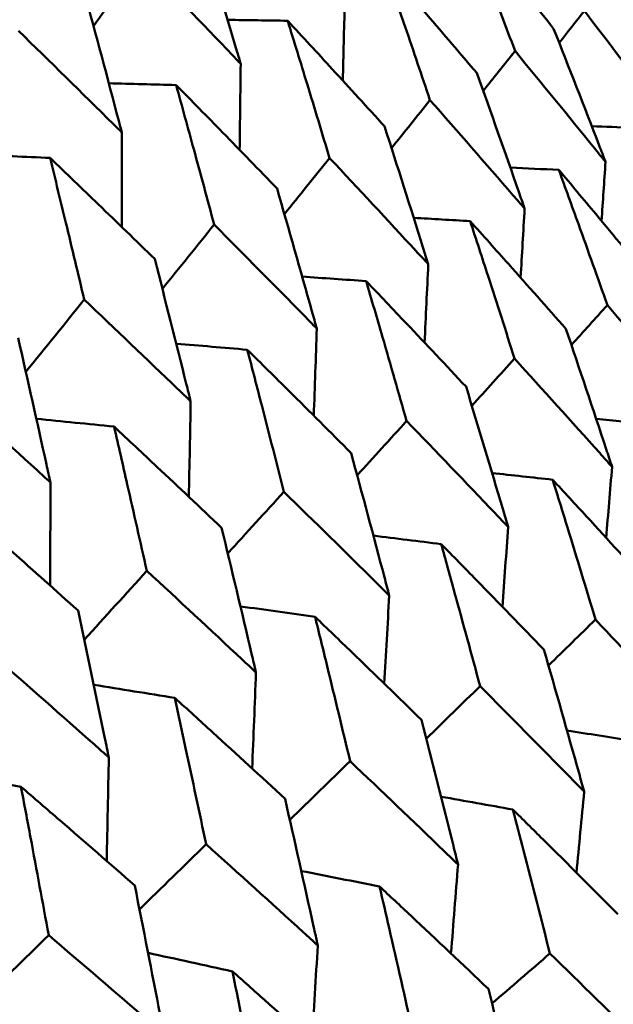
# Model space of a CAD drawing. Header units: millimetres. Extents: x 188 to 1913, y 148 to 2839.
# Tile 139 of 211: x 802.56 to 805.03, y 234.73 to 238.83. Entities that reach past the tile are written whole.
import ezdxf

# ---------------------------------------------------------------- set-up
doc = ezdxf.new("R2010")
doc.units = ezdxf.units.MM
doc.header["$LTSCALE"] = 10
doc.layers.add('Widoczne (ISO)', color=7, linetype='Continuous', lineweight=50)

msp = doc.modelspace()

# ---------------------------------------------------------------- linework, layer by layer
at = {"layer": 'Widoczne (ISO)'}
msp.add_circle((805.9027, 198.2511), 50, dxfattribs=at)
for points, knots in [([(804.7792, 238.7888), (804.7131, 238.8718), (804.6468, 238.9546), (804.5239, 239.1073), (804.4673, 239.1774), (804.4106, 239.2473)], [0.02528165, 0.02528165, 0.02528165, 0.02528165, 0.06150593, 0.06150593, 0.09223152, 0.09223152, 0.09223152, 0.09223152]), ([(804.4106, 239.2473), (804.4427, 239.1632), (804.4747, 239.079), (804.5442, 238.8954), (804.5815, 238.7958), (804.6187, 238.6962)], [0.03078053, 0.03078053, 0.03078053, 0.03078053, 0.06149921, 0.06149921, 0.09773041, 0.09773041, 0.09773041, 0.09773041]), ([(803.4787, 238.6426), (803.474, 238.6586), (803.4692, 238.6747), (803.4127, 238.8657), (803.3603, 239.0403), (803.3073, 239.2146)], [0.0853813, 0.0853813, 0.0853813, 0.0853813, 0.09097809, 0.09097809, 0.15214536, 0.15214536, 0.15214536, 0.15214536]), ([(803.0648, 239.0746), (803.1918, 238.9432), (803.3182, 238.8113), (803.4555, 238.667), (803.4671, 238.6548), (803.4787, 238.6426)], [0.0297954, 0.0297954, 0.0297954, 0.0297954, 0.09092493, 0.09092493, 0.09655955, 0.09655955, 0.09655955, 0.09655955]), ([(804.4602, 238.6047), (804.391, 238.6858), (804.3216, 238.7668), (804.1929, 238.9163), (804.1337, 238.9847), (804.0743, 239.0531)], [0.02528165, 0.02528165, 0.02528165, 0.02528165, 0.06150593, 0.06150593, 0.09223152, 0.09223152, 0.09223152, 0.09223152]), ([(804.0743, 239.0531), (804.1039, 238.9675), (804.1332, 238.8819), (804.197, 238.6949), (804.2312, 238.5936), (804.2653, 238.4922)], [0.03078053, 0.03078053, 0.03078053, 0.03078053, 0.06149921, 0.06149921, 0.09773041, 0.09773041, 0.09773041, 0.09773041]), ([(802.9847, 238.3574), (802.9804, 238.3737), (802.9761, 238.39), (802.9249, 238.584), (802.8774, 238.7615), (802.8293, 238.9386)], [0.0853813, 0.0853813, 0.0853813, 0.0853813, 0.09097809, 0.09097809, 0.15214536, 0.15214536, 0.15214536, 0.15214536]), ([(804.9068, 238.8625), (805.0122, 238.7253), (805.1171, 238.5878), (805.2361, 238.4304), (805.2508, 238.4109), (805.2655, 238.3914)], [0.02983351, 0.02983351, 0.02983351, 0.02983351, 0.0889495, 0.0889495, 0.09731113, 0.09731113, 0.09731113, 0.09731113]), ([(804.0765, 238.3831), (804.0042, 238.4625), (803.9318, 238.5418), (803.7975, 238.688), (803.7357, 238.755), (803.6738, 238.8219)], [0.02528165, 0.02528165, 0.02528165, 0.02528165, 0.06150593, 0.06150593, 0.09223152, 0.09223152, 0.09223152, 0.09223152]), ([(803.6738, 238.8219), (803.7007, 238.7348), (803.7276, 238.6476), (803.7857, 238.4574), (803.8169, 238.3544), (803.848, 238.2512)], [0.03078053, 0.03078053, 0.03078053, 0.03078053, 0.06149921, 0.06149921, 0.09773041, 0.09773041, 0.09773041, 0.09773041]), ([(802.5549, 238.7802), (802.6867, 238.6516), (802.818, 238.5226), (802.9606, 238.3813), (802.9727, 238.3694), (802.9847, 238.3574)], [0.0297954, 0.0297954, 0.0297954, 0.0297954, 0.09092493, 0.09092493, 0.09655955, 0.09655955, 0.09655955, 0.09655955]), ([(804.9949, 238.2351), (804.9861, 238.258), (804.9773, 238.2808), (804.906, 238.4657), (804.8429, 238.6274), (804.7792, 238.7888)], [0.0806421, 0.0806421, 0.0806421, 0.0806421, 0.08897282, 0.08897282, 0.14811965, 0.14811965, 0.14811965, 0.14811965]), ([(804.6187, 238.6962), (804.7292, 238.5619), (804.8392, 238.4273), (804.964, 238.2733), (804.9795, 238.2542), (804.9949, 238.2351)], [0.02983351, 0.02983351, 0.02983351, 0.02983351, 0.0889495, 0.0889495, 0.09731113, 0.09731113, 0.09731113, 0.09731113]), ([(804.6587, 238.041), (804.6506, 238.0643), (804.6425, 238.0875), (804.5769, 238.2757), (804.5188, 238.4404), (804.4602, 238.6047)], [0.0806421, 0.0806421, 0.0806421, 0.0806421, 0.08897282, 0.08897282, 0.14811965, 0.14811965, 0.14811965, 0.14811965]), ([(803.6296, 238.1251), (803.5544, 238.2028), (803.479, 238.2803), (803.3392, 238.4234), (803.2749, 238.4889), (803.2105, 238.5544)], [0.02528165, 0.02528165, 0.02528165, 0.02528165, 0.06150593, 0.06150593, 0.09223152, 0.09223152, 0.09223152, 0.09223152]), ([(803.2105, 238.5544), (803.2349, 238.4659), (803.2593, 238.3773), (803.312, 238.1839), (803.3403, 238.0792), (803.3684, 237.9743)], [0.03078053, 0.03078053, 0.03078053, 0.03078053, 0.06149921, 0.06149921, 0.09773041, 0.09773041, 0.09773041, 0.09773041]), ([(804.2653, 238.4922), (804.3808, 238.3608), (804.4958, 238.2291), (804.6264, 238.0784), (804.6425, 238.0597), (804.6587, 238.041)], [0.02983351, 0.02983351, 0.02983351, 0.02983351, 0.0889495, 0.0889495, 0.09731113, 0.09731113, 0.09731113, 0.09731113]), ([(804.2581, 237.8097), (804.2507, 237.8334), (804.2433, 237.857), (804.1833, 238.0485), (804.1302, 238.216), (804.0765, 238.3831)], [0.0806421, 0.0806421, 0.0806421, 0.0806421, 0.08897282, 0.08897282, 0.14811965, 0.14811965, 0.14811965, 0.14811965]), ([(803.1213, 237.8317), (803.0432, 237.9077), (802.9649, 237.9835), (802.8199, 238.1235), (802.7531, 238.1877), (802.6863, 238.2517)], [0.02528165, 0.02528165, 0.02528165, 0.02528165, 0.06150593, 0.06150593, 0.09223152, 0.09223152, 0.09223152, 0.09223152]), ([(802.6863, 238.2517), (802.7083, 238.1618), (802.7302, 238.0718), (802.7777, 237.8755), (802.8032, 237.7691), (802.8285, 237.6626)], [0.03078053, 0.03078053, 0.03078053, 0.03078053, 0.06149921, 0.06149921, 0.09773041, 0.09773041, 0.09773041, 0.09773041]), ([(803.848, 238.2512), (803.9684, 238.1227), (804.0883, 237.9938), (804.2244, 237.8463), (804.2413, 237.828), (804.2581, 237.8097)], [0.02983351, 0.02983351, 0.02983351, 0.02983351, 0.0889495, 0.0889495, 0.09731113, 0.09731113, 0.09731113, 0.09731113]), ([(805.1818, 237.7436), (805.1061, 237.8354), (805.0302, 237.9271), (804.9031, 238.0798), (804.852, 238.1409), (804.8008, 238.2019)], [0.02104899, 0.02104899, 0.02104899, 0.02104899, 0.0615671, 0.0615671, 0.08866561, 0.08866561, 0.08866561, 0.08866561]), ([(804.8008, 238.2019), (804.828, 238.1271), (804.8551, 238.0522), (804.9226, 237.865), (804.9627, 237.7526), (805.0026, 237.6401)], [0.03448054, 0.03448054, 0.03448054, 0.03448054, 0.06157222, 0.06157222, 0.10209717, 0.10209717, 0.10209717, 0.10209717]), ([(803.7948, 237.5423), (803.7881, 237.5663), (803.7814, 237.5903), (803.7268, 237.7849), (803.6785, 237.9552), (803.6296, 238.1251)], [0.0806421, 0.0806421, 0.0806421, 0.0806421, 0.08897282, 0.08897282, 0.14811965, 0.14811965, 0.14811965, 0.14811965]), ([(803.3684, 237.9743), (803.4936, 237.8485), (803.6182, 237.7224), (803.7598, 237.5781), (803.7773, 237.5602), (803.7948, 237.5423)], [0.02983351, 0.02983351, 0.02983351, 0.02983351, 0.0889495, 0.0889495, 0.09731113, 0.09731113, 0.09731113, 0.09731113]), ([(804.8304, 237.5407), (804.7513, 237.6306), (804.6719, 237.7202), (804.5391, 237.8696), (804.4857, 237.9294), (804.4322, 237.9891)], [0.02104899, 0.02104899, 0.02104899, 0.02104899, 0.0615671, 0.0615671, 0.08866561, 0.08866561, 0.08866561, 0.08866561]), ([(804.4322, 237.9891), (804.4571, 237.913), (804.482, 237.8367), (804.5437, 237.6463), (804.5804, 237.5319), (804.6169, 237.4175)], [0.03448054, 0.03448054, 0.03448054, 0.03448054, 0.06157222, 0.06157222, 0.10209717, 0.10209717, 0.10209717, 0.10209717]), ([(803.2706, 237.2396), (803.2646, 237.264), (803.2585, 237.2884), (803.2092, 237.4861), (803.1655, 237.659), (803.1213, 237.8317)], [0.0806421, 0.0806421, 0.0806421, 0.0806421, 0.08897282, 0.08897282, 0.14811965, 0.14811965, 0.14811965, 0.14811965]), ([(804.415, 237.3009), (804.3326, 237.3888), (804.2499, 237.4766), (804.1114, 237.6227), (804.0558, 237.6812), (804, 237.7396)], [0.02104899, 0.02104899, 0.02104899, 0.02104899, 0.0615671, 0.0615671, 0.08866561, 0.08866561, 0.08866561, 0.08866561]), ([(804, 237.7396), (804.0228, 237.6622), (804.0454, 237.5846), (804.1015, 237.391), (804.135, 237.2747), (804.1681, 237.1584)], [0.03448054, 0.03448054, 0.03448054, 0.03448054, 0.06157222, 0.06157222, 0.10209717, 0.10209717, 0.10209717, 0.10209717]), ([(802.8285, 237.6626), (802.9582, 237.5394), (803.0874, 237.416), (803.2343, 237.2747), (803.2525, 237.2571), (803.2706, 237.2396)], [0.02983351, 0.02983351, 0.02983351, 0.02983351, 0.0889495, 0.0889495, 0.09731113, 0.09731113, 0.09731113, 0.09731113]), ([(805.0026, 237.6401), (805.1161, 237.5068), (805.229, 237.3732), (805.3578, 237.2195), (805.3742, 237.1999), (805.3906, 237.1803)], [0.02530969, 0.02530969, 0.02530969, 0.02530969, 0.08465152, 0.08465152, 0.09334823, 0.09334823, 0.09334823, 0.09334823]), ([(805.0221, 236.9675), (805.014, 236.9919), (805.0059, 237.0163), (804.9426, 237.2077), (804.8868, 237.3744), (804.8304, 237.5407)], [0.07597559, 0.07597559, 0.07597559, 0.07597559, 0.08464777, 0.08464777, 0.14401425, 0.14401425, 0.14401425, 0.14401425]), ([(802.6876, 236.903), (802.6822, 236.9278), (802.6767, 236.9526), (802.6325, 237.1531), (802.5933, 237.3287), (802.5536, 237.5039)], [0.0806421, 0.0806421, 0.0806421, 0.0806421, 0.08897282, 0.08897282, 0.14811965, 0.14811965, 0.14811965, 0.14811965]), ([(803.9373, 237.0251), (803.8516, 237.1111), (803.7657, 237.197), (803.6218, 237.34), (803.564, 237.3973), (803.5061, 237.4544)], [0.02104899, 0.02104899, 0.02104899, 0.02104899, 0.0615671, 0.0615671, 0.08866561, 0.08866561, 0.08866561, 0.08866561]), ([(803.5061, 237.4544), (803.5266, 237.3757), (803.5471, 237.2969), (803.5978, 237.1002), (803.628, 236.9821), (803.658, 236.8638)], [0.03448054, 0.03448054, 0.03448054, 0.03448054, 0.06157222, 0.06157222, 0.10209717, 0.10209717, 0.10209717, 0.10209717]), ([(804.6169, 237.4175), (804.7353, 237.287), (804.8532, 237.1562), (804.9877, 237.0059), (805.0049, 236.9867), (805.0221, 236.9675)], [0.02530969, 0.02530969, 0.02530969, 0.02530969, 0.08465152, 0.08465152, 0.09334823, 0.09334823, 0.09334823, 0.09334823]), ([(802.2303, 237.3172), (802.3644, 237.1966), (802.498, 237.0757), (802.65, 236.9373), (802.6688, 236.9202), (802.6876, 236.903)], [0.02983351, 0.02983351, 0.02983351, 0.02983351, 0.0889495, 0.0889495, 0.09731113, 0.09731113, 0.09731113, 0.09731113]), ([(804.5899, 236.718), (804.5826, 236.7428), (804.5752, 236.7676), (804.5175, 236.9622), (804.4665, 237.1317), (804.415, 237.3009)], [0.07597559, 0.07597559, 0.07597559, 0.07597559, 0.08464777, 0.08464777, 0.14401425, 0.14401425, 0.14401425, 0.14401425]), ([(804.1681, 237.1584), (804.2914, 237.0307), (804.4141, 236.9027), (804.5541, 236.7556), (804.572, 236.7368), (804.5899, 236.718)], [0.02530969, 0.02530969, 0.02530969, 0.02530969, 0.08465152, 0.08465152, 0.09334823, 0.09334823, 0.09334823, 0.09334823]), ([(803.3992, 236.7144), (803.3103, 236.7986), (803.2212, 236.8827), (803.0721, 237.0227), (803.0122, 237.0787), (802.9522, 237.1346)], [0.02104899, 0.02104899, 0.02104899, 0.02104899, 0.0615671, 0.0615671, 0.08866561, 0.08866561, 0.08866561, 0.08866561]), ([(802.9522, 237.1346), (802.9706, 237.0547), (802.989, 236.9747), (803.0346, 236.7749), (803.0616, 236.6551), (803.0885, 236.535)], [0.03448054, 0.03448054, 0.03448054, 0.03448054, 0.06157222, 0.06157222, 0.10209717, 0.10209717, 0.10209717, 0.10209717]), ([(804.0959, 236.4328), (804.0893, 236.458), (804.0826, 236.4832), (804.0303, 236.6809), (803.9841, 236.8532), (803.9373, 237.0251)], [0.07597559, 0.07597559, 0.07597559, 0.07597559, 0.08464777, 0.08464777, 0.14401425, 0.14401425, 0.14401425, 0.14401425]), ([(805.1851, 236.4667), (805.0958, 236.565), (805.0062, 236.663), (804.8694, 236.8119), (804.8224, 236.863), (804.7753, 236.9139)], [0.01681985, 0.01681985, 0.01681985, 0.01681985, 0.06159108, 0.06159108, 0.08495433, 0.08495433, 0.08495433, 0.08495433]), ([(804.7753, 236.9139), (804.7959, 236.8477), (804.8164, 236.7814), (804.8759, 236.5878), (804.9147, 236.4604), (804.9532, 236.3329)], [0.03825175, 0.03825175, 0.03825175, 0.03825175, 0.06160817, 0.06160817, 0.10638617, 0.10638617, 0.10638617, 0.10638617]), ([(803.658, 236.8638), (803.7859, 236.7388), (803.9133, 236.6136), (804.0588, 236.4696), (804.0774, 236.4512), (804.0959, 236.4328)], [0.02530969, 0.02530969, 0.02530969, 0.02530969, 0.08465152, 0.08465152, 0.09334823, 0.09334823, 0.09334823, 0.09334823]), ([(802.8028, 236.3701), (802.7108, 236.4525), (802.6187, 236.5348), (802.4645, 236.6719), (802.4026, 236.7267), (802.3406, 236.7815)], [0.02104899, 0.02104899, 0.02104899, 0.02104899, 0.0615671, 0.0615671, 0.08866561, 0.08866561, 0.08866561, 0.08866561]), ([(803.542, 236.113), (803.5361, 236.1386), (803.5301, 236.1642), (803.483, 236.3649), (803.4414, 236.5398), (803.3992, 236.7144)], [0.07597559, 0.07597559, 0.07597559, 0.07597559, 0.08464777, 0.08464777, 0.14401425, 0.14401425, 0.14401425, 0.14401425]), ([(804.7384, 236.2088), (804.6455, 236.305), (804.5523, 236.4009), (804.4099, 236.5466), (804.361, 236.5966), (804.312, 236.6464)], [0.01681985, 0.01681985, 0.01681985, 0.01681985, 0.06159108, 0.06159108, 0.08495433, 0.08495433, 0.08495433, 0.08495433]), ([(804.312, 236.6464), (804.3307, 236.5791), (804.3493, 236.5117), (804.4033, 236.315), (804.4385, 236.1855), (804.4734, 236.0558)], [0.03825175, 0.03825175, 0.03825175, 0.03825175, 0.06160817, 0.06160817, 0.10638617, 0.10638617, 0.10638617, 0.10638617]), ([(803.0885, 236.535), (803.2209, 236.4127), (803.3529, 236.29), (803.5036, 236.149), (803.5228, 236.131), (803.542, 236.113)], [0.02530969, 0.02530969, 0.02530969, 0.02530969, 0.08465152, 0.08465152, 0.09334823, 0.09334823, 0.09334823, 0.09334823]), ([(802.9304, 235.7599), (802.9251, 235.7858), (802.9197, 235.8118), (802.8777, 236.0155), (802.8405, 236.1929), (802.8028, 236.3701)], [0.07597559, 0.07597559, 0.07597559, 0.07597559, 0.08464777, 0.08464777, 0.14401425, 0.14401425, 0.14401425, 0.14401425]), ([(804.2304, 235.9155), (804.1339, 236.0096), (804.0371, 236.1035), (803.8894, 236.2461), (803.8387, 236.295), (803.7878, 236.3438)], [0.01681985, 0.01681985, 0.01681985, 0.01681985, 0.06159108, 0.06159108, 0.08495433, 0.08495433, 0.08495433, 0.08495433]), ([(803.7878, 236.3438), (803.8047, 236.2754), (803.8215, 236.2069), (803.8701, 236.0071), (803.9018, 235.8756), (803.9332, 235.744)], [0.03825175, 0.03825175, 0.03825175, 0.03825175, 0.06160817, 0.06160817, 0.10638617, 0.10638617, 0.10638617, 0.10638617]), ([(804.9532, 236.3329), (805.0747, 236.2032), (805.1956, 236.0732), (805.3338, 235.9237), (805.3515, 235.9044), (805.3693, 235.8851)], [0.02053386, 0.02053386, 0.02053386, 0.02053386, 0.08016461, 0.08016461, 0.08898694, 0.08898694, 0.08898694, 0.08898694]), ([(804.906, 235.6176), (804.8989, 235.643), (804.8918, 235.6684), (804.8365, 235.8658), (804.7878, 236.0375), (804.7384, 236.2088)], [0.07138254, 0.07138254, 0.07138254, 0.07138254, 0.08018544, 0.08018544, 0.13983561, 0.13983561, 0.13983561, 0.13983561]), ([(802.4619, 236.1733), (802.5987, 236.0534), (802.735, 235.9332), (802.8907, 235.7952), (802.9106, 235.7775), (802.9304, 235.7599)], [0.02530969, 0.02530969, 0.02530969, 0.02530969, 0.08465152, 0.08465152, 0.09334823, 0.09334823, 0.09334823, 0.09334823]), ([(804.4734, 236.0558), (804.5997, 235.9289), (804.7254, 235.8017), (804.869, 235.6554), (804.8875, 235.6365), (804.906, 235.6176)], [0.02053386, 0.02053386, 0.02053386, 0.02053386, 0.08016461, 0.08016461, 0.08898694, 0.08898694, 0.08898694, 0.08898694]), ([(803.6629, 235.5879), (803.563, 235.68), (803.4628, 235.7719), (803.3099, 235.9116), (803.2574, 235.9594), (803.2048, 236.0072)], [0.01681985, 0.01681985, 0.01681985, 0.01681985, 0.06159108, 0.06159108, 0.08495433, 0.08495433, 0.08495433, 0.08495433]), ([(803.2048, 236.0072), (803.2199, 235.9378), (803.2349, 235.8683), (803.2784, 235.6655), (803.3068, 235.5321), (803.3348, 235.3985)], [0.03825175, 0.03825175, 0.03825175, 0.03825175, 0.06160817, 0.06160817, 0.10638617, 0.10638617, 0.10638617, 0.10638617]), ([(804.3818, 235.315), (804.3754, 235.3408), (804.369, 235.3665), (804.3191, 235.567), (804.275, 235.7414), (804.2304, 235.9155)], [0.07138254, 0.07138254, 0.07138254, 0.07138254, 0.08018544, 0.08018544, 0.13983561, 0.13983561, 0.13983561, 0.13983561]), ([(803.9332, 235.744), (804.0641, 235.6197), (804.1944, 235.4952), (804.3435, 235.3519), (804.3627, 235.3334), (804.3818, 235.315)], [0.02053386, 0.02053386, 0.02053386, 0.02053386, 0.08016461, 0.08016461, 0.08898694, 0.08898694, 0.08898694, 0.08898694]), ([(803.0383, 235.2272), (802.9351, 235.3175), (802.8316, 235.4075), (802.6737, 235.5443), (802.6195, 235.5911), (802.5652, 235.6379)], [0.01681985, 0.01681985, 0.01681985, 0.01681985, 0.06159108, 0.06159108, 0.08495433, 0.08495433, 0.08495433, 0.08495433]), ([(802.5652, 235.6379), (802.5786, 235.5675), (802.5919, 235.4971), (802.6305, 235.2915), (802.6557, 235.1562), (802.6805, 235.0207)], [0.03825175, 0.03825175, 0.03825175, 0.03825175, 0.06160817, 0.06160817, 0.10638617, 0.10638617, 0.10638617, 0.10638617]), ([(803.7988, 234.9784), (803.7931, 235.0045), (803.7873, 235.0307), (803.7425, 235.2342), (803.703, 235.4112), (803.6629, 235.5879)], [0.07138254, 0.07138254, 0.07138254, 0.07138254, 0.08018544, 0.08018544, 0.13983561, 0.13983561, 0.13983561, 0.13983561]), ([(805.0464, 235.1078), (804.9428, 235.2119), (804.8388, 235.3158), (804.6928, 235.4607), (804.6512, 235.502), (804.6095, 235.5432)], [0.01259731, 0.01259731, 0.01259731, 0.01259731, 0.06159863, 0.06159863, 0.08110666, 0.08110666, 0.08110666, 0.08110666]), ([(804.6095, 235.5432), (804.6244, 235.4865), (804.6392, 235.4298), (804.6909, 235.2305), (804.7275, 235.0876), (804.7638, 234.9446)], [0.04208868, 0.04208868, 0.04208868, 0.04208868, 0.06158988, 0.06158988, 0.11059803, 0.11059803, 0.11059803, 0.11059803]), ([(803.3348, 235.3985), (803.4701, 235.2768), (803.6049, 235.1548), (803.7591, 235.0145), (803.779, 234.9964), (803.7988, 234.9784)], [0.02053386, 0.02053386, 0.02053386, 0.02053386, 0.08016461, 0.08016461, 0.08898694, 0.08898694, 0.08898694, 0.08898694]), ([(803.1592, 234.6091), (803.1541, 234.6356), (803.149, 234.6622), (803.1092, 234.8685), (803.074, 235.048), (803.0383, 235.2272)], [0.07138254, 0.07138254, 0.07138254, 0.07138254, 0.08018544, 0.08018544, 0.13983561, 0.13983561, 0.13983561, 0.13983561]), ([(804.5085, 234.7972), (804.401, 234.8991), (804.2932, 235.0008), (804.1419, 235.1427), (804.0988, 235.1831), (804.0556, 235.2234)], [0.01259731, 0.01259731, 0.01259731, 0.01259731, 0.06159863, 0.06159863, 0.08110666, 0.08110666, 0.08110666, 0.08110666]), ([(804.0556, 235.2234), (804.069, 235.1658), (804.0823, 235.1083), (804.1287, 234.9059), (804.1616, 234.7609), (804.1941, 234.6157)], [0.04208868, 0.04208868, 0.04208868, 0.04208868, 0.06158988, 0.06158988, 0.11059803, 0.11059803, 0.11059803, 0.11059803]), ([(802.6805, 235.0207), (802.8201, 234.9015), (802.9591, 234.782), (803.1183, 234.6445), (803.1387, 234.6268), (803.1592, 234.6091)], [0.02053386, 0.02053386, 0.02053386, 0.02053386, 0.08016461, 0.08016461, 0.08898694, 0.08898694, 0.08898694, 0.08898694]), ([(804.7638, 234.9446), (804.8932, 234.8184), (805.022, 234.6918), (805.169, 234.5465), (805.1876, 234.528), (805.2063, 234.5096)], [0.01556037, 0.01556037, 0.01556037, 0.01556037, 0.07555527, 0.07555527, 0.08428623, 0.08428623, 0.08428623, 0.08428623]), ([(803.9122, 234.4529), (803.8011, 234.5527), (803.6896, 234.6523), (803.5332, 234.7912), (803.4887, 234.8308), (803.444, 234.8703)], [0.01259731, 0.01259731, 0.01259731, 0.01259731, 0.06159863, 0.06159863, 0.08110666, 0.08110666, 0.08110666, 0.08110666]), ([(803.444, 234.8703), (803.4559, 234.8119), (803.4678, 234.7535), (803.5092, 234.5482), (803.5384, 234.4011), (803.5674, 234.2539)], [0.04208868, 0.04208868, 0.04208868, 0.04208868, 0.06158988, 0.06158988, 0.11059803, 0.11059803, 0.11059803, 0.11059803]), ([(804.6524, 234.1898), (804.6464, 234.2155), (804.6404, 234.2412), (804.593, 234.444), (804.551, 234.6207), (804.5085, 234.7972)], [0.06686277, 0.06686277, 0.06686277, 0.06686277, 0.07557848, 0.07557848, 0.13558897, 0.13558897, 0.13558897, 0.13558897])]:
    msp.add_open_spline(points, degree=3, knots=knots, dxfattribs=at)
for points in [[(802.8669, 238.7998), (802.9329, 238.8914), (802.9988, 238.983), (803.0648, 239.0746)], [(803.9108, 238.8921), (803.9083, 238.7858), (803.9056, 238.6795), (803.9028, 238.5732)], [(804.8025, 238.7297), (804.8372, 238.774), (804.872, 238.8182), (804.9068, 238.8625)], [(803.6738, 238.8219), (803.5907, 238.8231), (803.5076, 238.8243), (803.4245, 238.8255)], [(804.4867, 238.5301), (804.5307, 238.5855), (804.5747, 238.6408), (804.6187, 238.6962)], [(803.4787, 238.6426), (803.4773, 238.5235), (803.4757, 238.4044), (803.474, 238.2854)], [(803.2105, 238.5544), (803.1172, 238.557), (803.0238, 238.5596), (802.9305, 238.5621)], [(804.1054, 238.2927), (804.1587, 238.3592), (804.212, 238.4257), (804.2653, 238.4922)], [(805.1043, 238.3772), (805.0488, 238.3794), (804.9932, 238.3815), (804.9376, 238.3836)], [(802.9847, 238.3574), (802.985, 238.2263), (802.9851, 238.0952), (802.9849, 237.9641)], [(802.6863, 238.2517), (802.5833, 238.2562), (802.4804, 238.2606), (802.3774, 238.265)], [(803.6602, 238.0184), (803.7228, 238.096), (803.7854, 238.1736), (803.848, 238.2512)], [(804.8008, 238.2019), (804.7336, 238.2051), (804.6664, 238.2083), (804.5992, 238.2114)], [(804.9949, 238.2351), (804.9894, 238.1533), (804.9838, 238.0714), (804.9782, 237.9896)], [(804.6587, 238.041), (804.6532, 237.9454), (804.6475, 237.8497), (804.6418, 237.7541)], [(804.4322, 237.9891), (804.354, 237.9936), (804.2758, 237.9981), (804.1976, 238.0026)], [(803.1529, 237.7079), (803.2247, 237.7967), (803.2966, 237.8855), (803.3684, 237.9743)], [(804.2581, 237.8097), (804.2531, 237.7012), (804.2479, 237.5926), (804.2426, 237.4841)], [(804, 237.7396), (803.9114, 237.7459), (803.8228, 237.752), (803.7342, 237.7582)], [(802.5855, 237.3625), (802.6665, 237.4625), (802.7475, 237.5625), (802.8285, 237.6626)], [(804.853, 237.4739), (804.9029, 237.5293), (804.9527, 237.5847), (805.0026, 237.6401)], [(803.7948, 237.5423), (803.7909, 237.4216), (803.7867, 237.3009), (803.7824, 237.1802)], [(803.5061, 237.4544), (803.4076, 237.4628), (803.3092, 237.4712), (803.2107, 237.4795)], [(804.4393, 237.2212), (804.4985, 237.2866), (804.5577, 237.352), (804.6169, 237.4175)], [(803.2706, 237.2396), (803.2683, 237.1074), (803.2658, 236.9753), (803.263, 236.8431)], [(802.9522, 237.1346), (802.8445, 237.1457), (802.7368, 237.1567), (802.6291, 237.1677)], [(803.9626, 236.9321), (804.0311, 237.0075), (804.0996, 237.0829), (804.1681, 237.1584)], [(805.1759, 237.1452), (805.1026, 237.1524), (805.0293, 237.1596), (804.956, 237.1667)], [(804.7753, 236.9139), (804.6914, 236.9232), (804.6074, 236.9324), (804.5234, 236.9416)], [(805.0221, 236.9675), (805.014, 236.8691), (805.0057, 236.7708), (804.9974, 236.6725)], [(802.6876, 236.903), (802.6876, 236.7599), (802.6873, 236.6169), (802.6868, 236.4739)], [(803.4249, 236.6076), (803.5026, 236.693), (803.5803, 236.7784), (803.658, 236.8638)], [(804.5899, 236.718), (804.5822, 236.6074), (804.5744, 236.4968), (804.5664, 236.3863)], [(804.312, 236.6464), (804.218, 236.6582), (804.124, 236.6699), (804.0299, 236.6815)], [(802.8285, 236.2489), (802.9151, 236.3443), (803.0018, 236.4396), (803.0885, 236.535)], [(804.0959, 236.4328), (804.0892, 236.3106), (804.0824, 236.1884), (804.0753, 236.0663)], [(803.7878, 236.3438), (803.6844, 236.3585), (803.5809, 236.3731), (803.4774, 236.3876)], [(804.7577, 236.1417), (804.8229, 236.2054), (804.8881, 236.2691), (804.9532, 236.3329)], [(803.542, 236.113), (803.537, 235.9798), (803.5317, 235.8467), (803.5263, 235.7136)], [(803.2048, 236.0072), (803.0925, 236.0253), (802.9802, 236.0434), (802.8679, 236.0614)], [(804.2502, 235.838), (804.3246, 235.9106), (804.399, 235.9832), (804.4734, 236.0558)], [(805.1035, 235.8284), (805.0139, 235.843), (804.9242, 235.8575), (804.8346, 235.872)], [(802.9304, 235.7599), (802.9277, 235.6162), (802.9248, 235.4726), (802.9216, 235.3291)], [(803.6829, 235.4996), (803.7663, 235.581), (803.8498, 235.6625), (803.9332, 235.744)], [(802.5652, 235.6379), (802.4447, 235.6602), (802.3242, 235.6824), (802.2037, 235.7045)], [(804.6095, 235.5432), (804.5102, 235.5609), (804.4108, 235.5787), (804.3115, 235.5963)], [(804.906, 235.6176), (804.8955, 235.5052), (804.8848, 235.3928), (804.874, 235.2804)], [(803.058, 235.1278), (803.1503, 235.218), (803.2425, 235.3082), (803.3348, 235.3985)], [(804.3818, 235.315), (804.3723, 235.1915), (804.3625, 235.068), (804.3526, 234.9446)], [(804.0556, 235.2234), (803.9472, 235.2448), (803.8389, 235.2662), (803.7305, 235.2875)], [(802.3782, 234.7238), (802.4789, 234.8228), (802.5797, 234.9217), (802.6805, 235.0207)], [(803.7988, 234.9784), (803.7909, 234.8443), (803.7828, 234.7103), (803.7745, 234.5763)], [(803.444, 234.8703), (803.3272, 234.896), (803.2104, 234.9216), (803.0936, 234.9471)], [(804.523, 234.7368), (804.6033, 234.806), (804.6835, 234.8753), (804.7638, 234.9446)]]:
    msp.add_open_spline(points, degree=3, dxfattribs=at)

doc.saveas('drawing.dxf')
